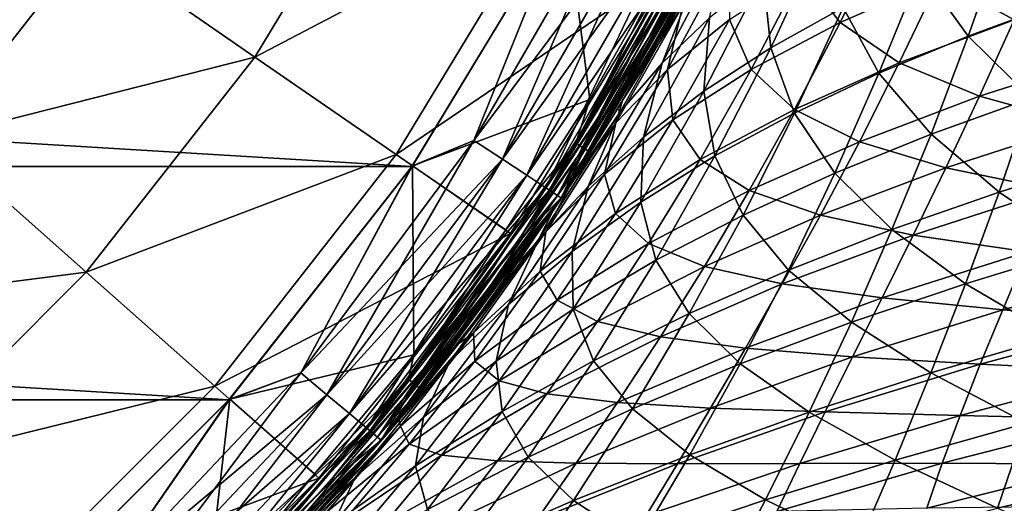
# Model space of a CAD drawing. Header units: metres. Extents: x -28 to 111, y -27 to 27.
# Tile 16 of 55: x 17.24 to 27.67, y -18.34 to -13.22. Entities that reach past the tile are written whole.
import ezdxf

# ---------------------------------------------------------------- set-up
doc = ezdxf.new("R2010")
doc.units = ezdxf.units.M
doc.layers.add('solid_13061041_XXX', color=7, linetype='CONTINUOUS')

msp = doc.modelspace()

# ---------------------------------------------------------------- linework, layer by layer
at = {"layer": 'solid_13061041_XXX'}
for points in [[(19.728014, -13.617266, 14.343763), (21.225555, -11.140031, 14.343763), (17.967659, -12.40218, 16.989332)], [(22.837238, -11.985908, 11.469518), (21.225555, -11.140031, 14.343763), (19.728014, -13.617266, 14.343763)], [(23.581383, -11.843016, -99.648888), (22.047043, -14.500568, -99.648888), (23.017492, -12.091115, -99.699997)], [(22.047043, -14.500568, -6.551111), (23.581383, -11.843016, -6.551111), (23.021917, -12.082654, -6.5)], [(23.904978, -12.00553, -6.701159), (23.581383, -11.843016, -6.551111), (22.047043, -14.500568, -6.551111)], [(22.349583, -14.699552, -99.49884), (22.047043, -14.500568, -99.648888), (23.581383, -11.843016, -99.648888)], [(23.904978, -12.00553, -99.49884), (22.349583, -14.699552, -99.49884), (23.581383, -11.843016, -99.648888)], [(23.126207, -14.531158, -6.477004), (24.083712, -12.636094, -6.5), (24.607767, -11.850476, -6.477004)], [(23.126207, -14.531158, -6.477004), (24.607767, -11.850476, -6.477004), (23.209, -14.583181, -6.411289)], [(24.607767, -11.850476, -6.477004), (24.695866, -11.892902, -6.411289), (23.209, -14.583181, -6.411289)], [(21.225986, -14.651241, 11.469518), (22.837238, -11.985908, 11.469518), (19.728014, -13.617266, 14.343763)], [(24.1383, -12.668726, 8.42368), (22.837238, -11.985908, 11.469518), (21.225986, -14.651241, 11.469518)], [(23.209, -14.583181, -6.411289), (24.695866, -11.892902, -6.411289), (23.263985, -14.61773, -6.312989)], [(24.695866, -11.892902, -6.411289), (24.754372, -11.921077, -6.312989), (23.263985, -14.61773, -6.312989)], [(23.263985, -14.61773, -6.312989), (24.754372, -11.921077, -6.312989), (24.572548, -12.340774, -6.197382)], [(23.017492, -12.091115, -99.699997), (21.391411, -14.778573, -99.699997), (-23.017454, -12.091188, -99.699997)], [(21.391411, -14.778573, -99.699997), (-21.391346, -14.778665, -99.699997), (-23.017454, -12.091188, -99.699997)], [(22.047043, -14.500568, -99.648888), (21.391411, -14.778573, -99.699997), (23.017492, -12.091115, -99.699997)], [(22.047043, -14.500568, -6.551111), (23.021917, -12.082654, -6.5), (21.397491, -14.769808, -6.5)], [(23.276724, -14.067372, -6.5), (21.397491, -14.769808, -6.5), (23.021917, -12.082654, -6.5)], [(23.904978, -12.00553, -6.701159), (22.047043, -14.500568, -6.551111), (22.349583, -14.699552, -6.701159)], [(23.904978, -12.00553, -6.701159), (22.349583, -14.699552, -6.701159), (24.182785, -12.145051, -6.939895)], [(22.609316, -14.87038, -99.260101), (22.349583, -14.699552, -99.49884), (23.904978, -12.00553, -99.49884)], [(24.182785, -12.145051, -99.260101), (22.609316, -14.87038, -99.260101), (23.904978, -12.00553, -99.49884)], [(24.083712, -12.636094, -6.5), (23.276724, -14.067372, -6.5), (23.021917, -12.082654, -6.5)], [(22.349583, -14.699552, -6.701159), (22.609316, -14.87038, -6.939895), (24.182785, -12.145051, -6.939895)], [(24.182785, -12.145051, -6.939895), (22.609316, -14.87038, -6.939895), (24.395838, -12.25205, -7.25102)], [(22.808506, -15.00139, -98.948982), (22.609316, -14.87038, -99.260101), (24.182785, -12.145051, -99.260101)], [(24.395838, -12.25205, -98.948982), (22.808506, -15.00139, -98.948982), (24.182785, -12.145051, -99.260101)], [(22.609316, -14.87038, -6.939895), (22.808506, -15.00139, -7.25102), (24.395838, -12.25205, -7.25102)], [(24.395838, -12.25205, -7.25102), (22.808506, -15.00139, -7.25102), (24.529585, -12.319221, -7.613289)], [(22.933552, -15.083633, -98.586708), (22.808506, -15.00139, -98.948982), (24.395838, -12.25205, -98.948982)], [(22.846148, -15.026148, 8.149076), (24.436098, -12.27227, 8.149076), (24.1383, -12.668726, 8.42368)], [(22.846148, -15.026148, 8.149076), (24.239063, -12.721611, 7.863532), (24.436098, -12.27227, 8.149076)], [(24.529585, -12.319221, -98.586708), (22.933552, -15.083633, -98.586708), (24.395838, -12.25205, -98.948982)], [(25.520838, -12.725442, -81.112755), (26.402544, -12.265776, -78.888054), (25.925858, -13.251628, -78.047234)], [(25.925858, -13.251628, -78.047234), (26.402544, -12.265776, -78.888054), (26.978085, -12.789757, -75.883232)], [(16.341738, -14.477516, 16.989332), (17.967659, -12.40218, 16.989332), (14.523335, -12.866552, 19.371038)], [(19.728014, -13.617266, 14.343763), (17.967659, -12.40218, 16.989332), (16.341738, -14.477516, 16.989332)], [(22.808506, -15.00139, -7.25102), (22.933552, -15.083633, -7.613289), (24.529585, -12.319221, -7.613289)], [(24.529585, -12.319221, -98.586708), (22.975941, -15.111457, -98.199997), (22.933552, -15.083633, -98.586708)], [(24.529585, -12.319221, -7.613289), (22.933552, -15.083633, -7.613289), (24.574915, -12.341945, -8)], [(22.933552, -15.083633, -7.613289), (22.975941, -15.111457, -8), (24.574915, -12.341945, -8)], [(22.973719, -15.110029, -6.197382), (24.572548, -12.340774, -6.197382), (23.426727, -14.161922, 7.863532)], [(23.263985, -14.61773, -6.312989), (24.572548, -12.340774, -6.197382), (22.973719, -15.110029, -6.197382)], [(24.529585, -12.319221, -98.586708), (24.574915, -12.341944, -98.199997), (22.975941, -15.111457, -98.199997)], [(22.975941, -15.111457, -98.199997), (24.574915, -12.341944, -98.199997), (23.070927, -14.966039, -89.846756)], [(24.574915, -12.341945, -8), (22.975941, -15.111457, -8), (24.196531, -13.0682, -10.769321)], [(24.574915, -12.341944, -98.199997), (23.622763, -14.07889, -90.561417), (23.070927, -14.966039, -89.846756)], [(24.572548, -12.340774, -6.197382), (24.239063, -12.721611, 7.863532), (23.426727, -14.161922, 7.863532)], [(24.574915, -12.341944, -98.199997), (24.143612, -13.165712, -91.207428), (23.622763, -14.07889, -90.561417)], [(24.757296, -12.32439, -12.178724), (24.04129, -13.682609, -12.75478), (24.544416, -13.20236, -13.400493)], [(24.387676, -12.788502, -11.502768), (24.04129, -13.682609, -12.75478), (24.757296, -12.32439, -12.178724)], [(25.110498, -12.753371, -14.04574), (25.191566, -13.518279, -15.204202), (25.743879, -12.32984, -14.681691)], [(25.743879, -12.32984, -14.681691), (25.191566, -13.518279, -15.204202), (25.958103, -13.092351, -15.787795)], [(26.781828, -12.696707, -16.34984), (27.284864, -13.39627, -17.334173), (27.660461, -12.326068, -16.880564)], [(26.978085, -12.789757, -75.883232), (28.145975, -12.361195, -73.736832), (27.771988, -13.223959, -72.913208)], [(27.660461, -12.326068, -16.880564), (27.284864, -13.39627, -17.334173), (28.278194, -13.02986, -17.789955)], [(24.09947, -13.74875, -85.552322), (24.741007, -12.559483, -86.449661), (24.754374, -13.21947, -83.337013)], [(24.262123, -13.072799, -88.703079), (24.741007, -12.559483, -86.449661), (24.09947, -13.74875, -85.552322)], [(22.435244, -15.485928, 8.42368), (24.1383, -12.668726, 8.42368), (21.225986, -14.651241, 11.469518)], [(22.846148, -15.026148, 8.149076), (24.1383, -12.668726, 8.42368), (22.435244, -15.485928, 8.42368)], [(22.846148, -15.026148, 8.149076), (23.426727, -14.161922, 7.863532), (24.239063, -12.721611, 7.863532)], [(23.126207, -14.531158, -6.477004), (23.276724, -14.067372, -6.5), (24.083712, -12.636094, -6.5)], [(25.958103, -13.092351, -15.787795), (26.338562, -13.789806, -16.841894), (26.781828, -12.696707, -16.34984)], [(26.781828, -12.696707, -16.34984), (26.338562, -13.789806, -16.841894), (27.284864, -13.39627, -17.334173)], [(24.387676, -12.788502, -11.502768), (24.196531, -13.0682, -10.769321), (23.570707, -14.165867, -11.238467)], [(24.387676, -12.788502, -11.502768), (23.570707, -14.165867, -11.238467), (23.597013, -14.198254, -12.116855)], [(24.387676, -12.788502, -11.502768), (23.597013, -14.198254, -12.116855), (24.04129, -13.682609, -12.75478)], [(25.110498, -12.753371, -14.04574), (24.485092, -13.977455, -14.607842), (25.191566, -13.518279, -15.204202)], [(24.544416, -13.20236, -13.400493), (24.485092, -13.977455, -14.607842), (25.110498, -12.753371, -14.04574)], [(24.754374, -13.21947, -83.337013), (25.520838, -12.725442, -81.112755), (24.986465, -13.748795, -80.218765)], [(24.986465, -13.748795, -80.218765), (25.520838, -12.725442, -81.112755), (25.925858, -13.251628, -78.047234)], [(25.925858, -13.251628, -78.047234), (26.978085, -12.789757, -75.883232), (26.552996, -13.680408, -75.005127)], [(26.552996, -13.680408, -75.005127), (26.978085, -12.789757, -75.883232), (27.771988, -13.223959, -72.913208)], [(27.284864, -13.39627, -17.334173), (27.951347, -14.052197, -18.242363), (28.278194, -13.02986, -17.789955)], [(22.975941, -15.111457, -8), (23.570707, -14.165867, -11.238467), (24.196531, -13.0682, -10.769321)], [(23.550711, -14.314342, -87.750755), (23.622763, -14.07889, -90.561417), (24.262123, -13.072799, -88.703079)], [(23.550711, -14.314342, -87.750755), (24.262123, -13.072799, -88.703079), (24.09947, -13.74875, -85.552322)], [(24.262123, -13.072799, -88.703079), (23.622763, -14.07889, -90.561417), (24.143612, -13.165712, -91.207428)], [(25.191566, -13.518279, -15.204202), (25.443361, -14.21088, -16.320423), (25.958103, -13.092351, -15.787795)], [(25.958103, -13.092351, -15.787795), (25.443361, -14.21088, -16.320423), (26.338562, -13.789806, -16.841894)], [(24.544416, -13.20236, -13.400493), (23.842636, -14.465392, -14.003065), (24.485092, -13.977455, -14.607842)], [(24.04129, -13.682609, -12.75478), (23.842636, -14.465392, -14.003065), (24.544416, -13.20236, -13.400493)], [(24.09947, -13.74875, -85.552322), (24.754374, -13.21947, -83.337013), (24.156836, -14.283481, -82.387543)], [(24.156836, -14.283481, -82.387543), (24.754374, -13.21947, -83.337013), (24.986465, -13.748795, -80.218765)], [(26.552996, -13.680408, -75.005127), (27.771988, -13.223959, -72.913208), (27.404388, -14.033195, -72.00721)], [(27.404388, -14.033195, -72.00721), (27.771988, -13.223959, -72.913208), (28.784906, -13.58935, -69.998253)], [(24.986465, -13.748795, -80.218765), (25.925858, -13.251628, -78.047234), (25.444656, -14.172818, -77.112503)], [(25.444656, -14.172818, -77.112503), (25.925858, -13.251628, -78.047234), (26.552996, -13.680408, -75.005127)], [(26.338562, -13.789806, -16.841894), (26.889828, -14.435952, -17.826414), (27.284864, -13.39627, -17.334173)], [(27.284864, -13.39627, -17.334173), (26.889828, -14.435952, -17.826414), (27.951347, -14.052197, -18.242363)], [(24.485092, -13.977455, -14.607842), (24.60111, -14.665154, -15.779497), (25.191566, -13.518279, -15.204202)], [(25.191566, -13.518279, -15.204202), (24.60111, -14.665154, -15.779497), (25.443361, -14.21088, -16.320423)], [(17.942795, -15.895929, 14.343763), (19.728014, -13.617266, 14.343763), (16.341738, -14.477516, 16.989332)], [(21.225986, -14.651241, 11.469518), (19.728014, -13.617266, 14.343763), (17.942795, -15.895929, 14.343763)], [(27.404388, -14.033195, -72.00721), (28.784906, -13.58935, -69.998253), (28.47736, -14.329402, -69.073364)], [(24.04129, -13.682609, -12.75478), (23.259443, -14.988419, -13.398847), (23.842636, -14.465392, -14.003065)], [(23.597013, -14.198254, -12.116855), (23.259443, -14.988419, -13.398847), (24.04129, -13.682609, -12.75478)], [(23.432871, -14.856596, -84.545227), (24.09947, -13.74875, -85.552322), (24.156836, -14.283481, -82.387543)], [(23.550711, -14.314342, -87.750755), (24.09947, -13.74875, -85.552322), (23.432871, -14.856596, -84.545227)], [(24.156836, -14.283481, -82.387543), (24.986465, -13.748795, -80.218765), (24.443758, -14.703205, -79.225327)], [(24.443758, -14.703205, -79.225327), (24.986465, -13.748795, -80.218765), (25.444656, -14.172818, -77.112503)], [(25.444656, -14.172818, -77.112503), (26.552996, -13.680408, -75.005127), (26.131718, -14.513886, -74.03878)], [(26.131718, -14.513886, -74.03878), (26.552996, -13.680408, -75.005127), (27.404388, -14.033195, -72.00721)], [(25.443361, -14.21088, -16.320423), (25.871056, -14.84903, -17.376947), (26.338562, -13.789806, -16.841894)], [(26.338562, -13.789806, -16.841894), (25.871056, -14.84903, -17.376947), (26.889828, -14.435952, -17.826414)], [(23.276724, -14.067372, -6.5), (22.384609, -15.447525, -6.5), (21.397491, -14.769808, -6.5)], [(23.126207, -14.531158, -6.477004), (22.384609, -15.447525, -6.5), (23.276724, -14.067372, -6.5)], [(23.550711, -14.314342, -87.750755), (23.070927, -14.966039, -89.846756), (23.622763, -14.07889, -90.561417)], [(24.485092, -13.977455, -14.607842), (23.814377, -15.155799, -15.227661), (24.60111, -14.665154, -15.779497)], [(23.842636, -14.465392, -14.003065), (23.814377, -15.155799, -15.227661), (24.485092, -13.977455, -14.607842)], [(26.131718, -14.513886, -74.03878), (27.404388, -14.033195, -72.00721), (27.046347, -14.791945, -71.018349)], [(26.889828, -14.435952, -17.826414), (27.610231, -15.048049, -18.729345), (27.951347, -14.052197, -18.242363)], [(27.046347, -14.791945, -71.018349), (27.404388, -14.033195, -72.00721), (28.47736, -14.329402, -69.073364)], [(27.951347, -14.052197, -18.242363), (27.610231, -15.048049, -18.729345), (28.778673, -14.679133, -19.064514)], [(22.973719, -15.110029, -6.197382), (23.426727, -14.161922, 7.863532), (22.528898, -15.550571, 7.863532)], [(22.846148, -15.026148, 8.149076), (22.528898, -15.550571, 7.863532), (23.426727, -14.161922, 7.863532)], [(22.975941, -15.111457, -8), (22.888454, -15.243642, -11.756983), (23.570707, -14.165867, -11.238467)], [(23.597013, -14.198254, -12.116855), (23.570707, -14.165867, -11.238467), (22.888454, -15.243642, -11.756983)], [(24.443758, -14.703205, -79.225327), (25.444656, -14.172818, -77.112503), (24.964369, -15.032795, -76.083794)], [(24.964369, -15.032795, -76.083794), (25.444656, -14.172818, -77.112503), (26.131718, -14.513886, -74.03878)], [(23.597013, -14.198254, -12.116855), (22.888454, -15.243642, -11.756983), (22.731056, -15.551043, -12.803456)], [(23.597013, -14.198254, -12.116855), (22.731056, -15.551043, -12.803456), (23.259443, -14.988419, -13.398847)], [(23.432871, -14.856596, -84.545227), (24.156836, -14.283481, -82.387543), (23.546837, -15.273825, -81.333328)], [(23.546837, -15.273825, -81.333328), (24.156836, -14.283481, -82.387543), (24.443758, -14.703205, -79.225327)], [(24.60111, -14.665154, -15.779497), (24.89896, -15.291844, -16.900719), (25.443361, -14.21088, -16.320423)], [(25.443361, -14.21088, -16.320423), (24.89896, -15.291844, -16.900719), (25.871056, -14.84903, -17.376947)], [(22.808664, -15.469224, -86.684029), (23.070927, -14.966039, -89.846756), (23.550711, -14.314342, -87.750755)], [(22.808664, -15.469224, -86.684029), (23.550711, -14.314342, -87.750755), (23.432871, -14.856596, -84.545227)], [(27.046347, -14.791945, -71.018349), (28.47736, -14.329402, -69.073364), (28.183804, -15.025112, -68.0709)], [(17.942795, -15.895929, 14.343763), (16.341738, -14.477516, 16.989332), (14.477516, -16.341738, 16.989332)], [(23.842636, -14.465392, -14.003065), (23.087633, -15.678132, -14.668264), (23.814377, -15.155799, -15.227661)], [(23.259443, -14.988419, -13.398847), (23.087633, -15.678132, -14.668264), (23.842636, -14.465392, -14.003065)], [(25.871056, -14.84903, -17.376947), (26.476477, -15.446006, -18.357233), (26.889828, -14.435952, -17.826414)], [(26.889828, -14.435952, -17.826414), (26.476477, -15.446006, -18.357233), (27.610231, -15.048049, -18.729345)], [(22.047043, -14.500568, -99.648888), (20.214556, -16.962027, -99.648888), (21.391411, -14.778573, -99.699997)], [(20.214556, -16.962027, -6.551111), (22.047043, -14.500568, -6.551111), (21.397491, -14.769808, -6.5)], [(22.349583, -14.699552, -6.701159), (22.047043, -14.500568, -6.551111), (20.214556, -16.962027, -6.551111)], [(20.491949, -17.194788, -99.49884), (20.214556, -16.962027, -99.648888), (22.047043, -14.500568, -99.648888)], [(22.349583, -14.699552, -99.49884), (20.491949, -17.194788, -99.49884), (22.047043, -14.500568, -99.648888)], [(21.353821, -17.029104, -6.477004), (22.384609, -15.447525, -6.5), (23.126207, -14.531158, -6.477004)], [(21.353821, -17.029104, -6.477004), (23.126207, -14.531158, -6.477004), (21.430269, -17.090069, -6.411289)], [(23.126207, -14.531158, -6.477004), (23.209, -14.583181, -6.411289), (21.430269, -17.090069, -6.411289)], [(21.430269, -17.090069, -6.411289), (23.209, -14.583181, -6.411289), (21.481039, -17.130556, -6.312989)], [(23.209, -14.583181, -6.411289), (23.263985, -14.61773, -6.312989), (21.481039, -17.130556, -6.312989)], [(24.964369, -15.032795, -76.083794), (26.131718, -14.513886, -74.03878), (25.717863, -15.293257, -72.983742)], [(25.717863, -15.293257, -72.983742), (26.131718, -14.513886, -74.03878), (27.046347, -14.791945, -71.018349)], [(19.305214, -17.102926, 11.469518), (21.225986, -14.651241, 11.469518), (17.942795, -15.895929, 14.343763)], [(22.435244, -15.485928, 8.42368), (21.225986, -14.651241, 11.469518), (19.305214, -17.102926, 11.469518)], [(22.349583, -14.699552, -6.701159), (20.214556, -16.962027, -6.551111), (20.491949, -17.194788, -6.701159)], [(22.349583, -14.699552, -6.701159), (20.491949, -17.194788, -6.701159), (22.609316, -14.87038, -6.939895)], [(20.730093, -17.394613, -99.260101), (20.491949, -17.194788, -99.49884), (22.349583, -14.699552, -99.49884)], [(22.609316, -14.87038, -99.260101), (20.730093, -17.394613, -99.260101), (22.349583, -14.699552, -99.49884)], [(21.481039, -17.130556, -6.312989), (23.263985, -14.61773, -6.312989), (22.973719, -15.110029, -6.197382)], [(23.546837, -15.273825, -81.333328), (24.443758, -14.703205, -79.225327), (23.898806, -15.591925, -78.132385)], [(23.814377, -15.155799, -15.227661), (23.974905, -15.770346, -16.407351), (24.60111, -14.665154, -15.779497)], [(23.898806, -15.591925, -78.132385), (24.443758, -14.703205, -79.225327), (24.964369, -15.032795, -76.083794)], [(24.60111, -14.665154, -15.779497), (23.974905, -15.770346, -16.407351), (24.89896, -15.291844, -16.900719)], [(27.610231, -15.048049, -18.729345), (28.495462, -15.639956, -19.542376), (28.778673, -14.679133, -19.064514)], [(21.391411, -14.778573, -99.699997), (19.453646, -17.249802, -99.699997), (-21.391346, -14.778665, -99.699997)], [(19.453646, -17.249802, -99.699997), (-19.453552, -17.249908, -99.699997), (-21.391346, -14.778665, -99.699997)], [(20.214556, -16.962027, -99.648888), (19.453646, -17.249802, -99.699997), (21.391411, -14.778573, -99.699997)], [(20.214556, -16.962027, -6.551111), (21.397491, -14.769808, -6.5), (19.461288, -17.241148, -6.5)], [(21.410948, -16.771027, -6.5), (19.461288, -17.241148, -6.5), (21.397491, -14.769808, -6.5)], [(22.384609, -15.447525, -6.5), (21.410948, -16.771027, -6.5), (21.397491, -14.769808, -6.5)], [(25.717863, -15.293257, -72.983742), (27.046347, -14.791945, -71.018349), (26.700815, -15.503126, -69.946053)], [(26.700815, -15.503126, -69.946053), (27.046347, -14.791945, -71.018349), (28.183804, -15.025112, -68.0709)], [(20.491949, -17.194788, -6.701159), (20.730093, -17.394613, -6.939895), (22.609316, -14.87038, -6.939895)], [(22.609316, -14.87038, -6.939895), (20.730093, -17.394613, -6.939895), (22.808506, -15.00139, -7.25102)], [(20.912727, -17.547861, -98.948982), (20.730093, -17.394613, -99.260101), (22.609316, -14.87038, -99.260101)], [(22.808506, -15.00139, -98.948982), (20.912727, -17.547861, -98.948982), (22.609316, -14.87038, -99.260101)], [(22.749424, -15.88558, -83.428406), (23.432871, -14.856596, -84.545227), (23.546837, -15.273825, -81.333328)], [(22.808664, -15.469224, -86.684029), (23.432871, -14.856596, -84.545227), (22.749424, -15.88558, -83.428406)], [(24.89896, -15.291844, -16.900719), (25.380661, -15.875131, -17.954998), (25.871056, -14.84903, -17.376947)], [(25.871056, -14.84903, -17.376947), (25.380661, -15.875131, -17.954998), (26.476477, -15.446006, -18.357233)], [(20.730093, -17.394613, -6.939895), (20.912727, -17.547861, -7.25102), (22.808506, -15.00139, -7.25102)], [(22.808506, -15.00139, -7.25102), (20.912727, -17.547861, -7.25102), (22.933552, -15.083633, -7.613289)], [(21.02738, -17.644066, -98.586708), (20.912727, -17.547861, -98.948982), (22.808506, -15.00139, -98.948982)], [(22.933552, -15.083633, -98.586708), (21.02738, -17.644066, -98.586708), (22.808506, -15.00139, -98.948982)], [(23.259443, -14.988419, -13.398847), (22.415752, -16.238922, -14.110393), (23.087633, -15.678132, -14.668264)], [(22.731056, -15.551043, -12.803456), (22.415752, -16.238922, -14.110393), (23.259443, -14.988419, -13.398847)], [(22.975941, -15.111457, -98.199997), (23.070927, -14.966039, -89.846756), (22.490215, -15.825302, -89.05687)], [(22.808664, -15.469224, -86.684029), (22.490215, -15.825302, -89.05687), (23.070927, -14.966039, -89.846756)], [(20.912727, -17.547861, -7.25102), (21.02738, -17.644066, -7.613289), (22.933552, -15.083633, -7.613289)], [(20.947241, -17.576822, 8.149076), (22.846148, -15.026148, 8.149076), (22.435244, -15.485928, 8.42368)], [(20.947241, -17.576822, 8.149076), (22.528898, -15.550571, 7.863532), (22.846148, -15.026148, 8.149076)], [(22.933552, -15.083633, -98.586708), (21.066259, -17.676615, -98.199997), (21.02738, -17.644066, -98.586708)], [(22.933552, -15.083633, -7.613289), (21.02738, -17.644066, -7.613289), (22.975941, -15.111457, -8)], [(21.02738, -17.644066, -7.613289), (21.066261, -17.676613, -8), (22.975941, -15.111457, -8)], [(21.064211, -17.674948, -6.197382), (22.973719, -15.110029, -6.197382), (21.548862, -16.882479, 7.863532)], [(21.481039, -17.130556, -6.312989), (22.973719, -15.110029, -6.197382), (21.064211, -17.674948, -6.197382)], [(22.933552, -15.083633, -98.586708), (22.975941, -15.111457, -98.199997), (21.066259, -17.676615, -98.199997)], [(21.066259, -17.676615, -98.199997), (22.975941, -15.111457, -98.199997), (21.251127, -17.453928, -87.235809)], [(22.975941, -15.111457, -8), (21.066261, -17.676613, -8), (22.888454, -15.243642, -11.756983)], [(22.975941, -15.111457, -98.199997), (21.883312, -16.654448, -88.188309), (21.251127, -17.453928, -87.235809)], [(22.973719, -15.110029, -6.197382), (22.528898, -15.550571, 7.863532), (21.548862, -16.882479, 7.863532)], [(22.975941, -15.111457, -98.199997), (22.490215, -15.825302, -89.05687), (21.883312, -16.654448, -88.188309)], [(23.898806, -15.591925, -78.132385), (24.964369, -15.032795, -76.083794), (24.489126, -15.83465, -74.960724)], [(24.489126, -15.83465, -74.960724), (24.964369, -15.032795, -76.083794), (25.717863, -15.293257, -72.983742)], [(26.476477, -15.446006, -18.357233), (27.255785, -16.018372, -19.250797), (27.610231, -15.048049, -18.729345)], [(26.700815, -15.503126, -69.946053), (28.183804, -15.025112, -68.0709), (27.906813, -15.679338, -66.990211)], [(27.610231, -15.048049, -18.729345), (27.255785, -16.018372, -19.250797), (28.495462, -15.639956, -19.542376)], [(23.087633, -15.678132, -14.668264), (23.101107, -16.287838, -15.90505), (23.814377, -15.155799, -15.227661)], [(23.814377, -15.155799, -15.227661), (23.101107, -16.287838, -15.90505), (23.974905, -15.770346, -16.407351)], [(21.066261, -17.676613, -8), (22.150755, -16.297056, -12.324592), (22.888454, -15.243642, -11.756983)], [(22.731056, -15.551043, -12.803456), (22.888454, -15.243642, -11.756983), (22.150755, -16.297056, -12.324592)], [(22.749424, -15.88558, -83.428406), (23.546837, -15.273825, -81.333328), (22.93121, -16.193518, -80.174324)], [(22.93121, -16.193518, -80.174324), (23.546837, -15.273825, -81.333328), (23.898806, -15.591925, -78.132385)], [(23.974905, -15.770346, -16.407351), (24.326534, -16.335764, -17.528728), (24.89896, -15.291844, -16.900719)], [(24.89896, -15.291844, -16.900719), (24.326534, -16.335764, -17.528728), (25.380661, -15.875131, -17.954998)], [(24.489126, -15.83465, -74.960724), (25.717863, -15.293257, -72.983742), (25.314821, -16.021484, -71.8395)], [(25.314821, -16.021484, -71.8395), (25.717863, -15.293257, -72.983742), (26.700815, -15.503126, -69.946053)], [(20.405027, -18.077307, 8.42368), (22.435244, -15.485928, 8.42368), (19.305214, -17.102926, 11.469518)], [(20.947241, -17.576822, 8.149076), (22.435244, -15.485928, 8.42368), (20.405027, -18.077307, 8.42368)], [(21.353821, -17.029104, -6.477004), (21.410948, -16.771027, -6.5), (22.384609, -15.447525, -6.5)], [(22.808664, -15.469224, -86.684029), (21.883312, -16.654448, -88.188309), (22.490215, -15.825302, -89.05687)], [(22.045187, -16.539545, -85.502884), (21.883312, -16.654448, -88.188309), (22.808664, -15.469224, -86.684029)], [(22.045187, -16.539545, -85.502884), (22.808664, -15.469224, -86.684029), (22.749424, -15.88558, -83.428406)], [(25.314821, -16.021484, -71.8395), (26.700815, -15.503126, -69.946053), (26.370741, -16.169638, -68.789734)], [(25.380661, -15.875131, -17.954998), (26.045929, -16.427324, -18.926579), (26.476477, -15.446006, -18.357233)], [(26.476477, -15.446006, -18.357233), (26.045929, -16.427324, -18.926579), (27.255785, -16.018372, -19.250797)], [(26.370741, -16.169638, -68.789734), (26.700815, -15.503126, -69.946053), (27.906813, -15.679338, -66.990211)], [(20.947241, -17.576822, 8.149076), (21.548862, -16.882479, 7.863532), (22.528898, -15.550571, 7.863532)], [(22.731056, -15.551043, -12.803456), (22.150755, -16.297056, -12.324592), (21.35891, -17.321865, -12.941025)], [(22.731056, -15.551043, -12.803456), (21.35891, -17.321865, -12.941025), (21.793966, -16.842981, -13.562295)], [(22.731056, -15.551043, -12.803456), (21.793966, -16.842981, -13.562295), (22.415752, -16.238922, -14.110393)], [(22.93121, -16.193518, -80.174324), (23.898806, -15.591925, -78.132385), (23.356331, -16.418077, -76.939598)], [(23.356331, -16.418077, -76.939598), (23.898806, -15.591925, -78.132385), (24.489126, -15.83465, -74.960724)], [(27.255785, -16.018372, -19.250797), (28.203156, -16.579081, -20.051003), (28.495462, -15.639956, -19.542376)], [(23.087633, -15.678132, -14.668264), (22.282604, -16.839422, -15.39601), (23.101107, -16.287838, -15.90505)], [(22.415752, -16.238922, -14.110393), (22.282604, -16.839422, -15.39601), (23.087633, -15.678132, -14.668264)], [(26.370741, -16.169638, -68.789734), (27.906813, -15.679338, -66.990211), (27.648731, -16.294355, -65.83065)], [(27.648731, -16.294355, -65.83065), (27.906813, -15.679338, -66.990211), (29.325403, -15.834592, -64.137886)], [(23.101107, -16.287838, -15.90505), (23.314947, -16.834044, -17.087851), (23.974905, -15.770346, -16.407351)], [(23.974905, -15.770346, -16.407351), (23.314947, -16.834044, -17.087851), (24.326534, -16.335764, -17.528728)], [(23.356331, -16.418077, -76.939598), (24.489126, -15.83465, -74.960724), (24.022833, -16.581408, -73.742836)], [(24.022833, -16.581408, -73.742836), (24.489126, -15.83465, -74.960724), (25.314821, -16.021484, -71.8395)], [(27.648731, -16.294355, -65.83065), (29.325403, -15.834592, -64.137886), (29.13689, -16.406677, -62.983715)], [(15.895929, -17.942795, 14.343763), (17.942795, -15.895929, 14.343763), (14.477516, -16.341738, 16.989332)], [(19.305214, -17.102926, 11.469518), (17.942795, -15.895929, 14.343763), (15.895929, -17.942795, 14.343763)], [(22.045187, -16.539545, -85.502884), (22.749424, -15.88558, -83.428406), (22.05681, -16.838444, -82.201797)], [(22.05681, -16.838444, -82.201797), (22.749424, -15.88558, -83.428406), (22.93121, -16.193518, -80.174324)], [(24.326534, -16.335764, -17.528728), (24.868721, -16.868862, -18.576046), (25.380661, -15.875131, -17.954998)], [(25.380661, -15.875131, -17.954998), (24.868721, -16.868862, -18.576046), (26.045929, -16.427324, -18.926579)], [(24.022833, -16.581408, -73.742836), (25.314821, -16.021484, -71.8395), (24.925974, -16.701517, -70.60553)], [(24.925974, -16.701517, -70.60553), (25.314821, -16.021484, -71.8395), (26.370741, -16.169638, -68.789734)], [(26.045929, -16.427324, -18.926579), (26.888954, -16.964125, -19.806614), (27.255785, -16.018372, -19.250797)], [(27.255785, -16.018372, -19.250797), (26.888954, -16.964125, -19.806614), (28.203156, -16.579081, -20.051003)], [(22.415752, -16.238922, -14.110393), (21.513941, -17.432222, -14.889394), (22.282604, -16.839422, -15.39601)], [(21.793966, -16.842981, -13.562295), (21.513941, -17.432222, -14.889394), (22.415752, -16.238922, -14.110393)], [(22.05681, -16.838444, -82.201797), (22.93121, -16.193518, -80.174324), (22.315371, -17.045734, -78.910263)], [(22.315371, -17.045734, -78.910263), (22.93121, -16.193518, -80.174324), (23.356331, -16.418077, -76.939598)], [(24.925974, -16.701517, -70.60553), (26.370741, -16.169638, -68.789734), (26.058804, -16.793846, -67.548805)], [(26.058804, -16.793846, -67.548805), (26.370741, -16.169638, -68.789734), (27.648731, -16.294355, -65.83065)], [(21.066261, -17.676613, -8), (21.35891, -17.321865, -12.941025), (22.150755, -16.297056, -12.324592)], [(22.282604, -16.839422, -15.39601), (22.347733, -17.373302, -16.640129), (23.101107, -16.287838, -15.90505)], [(23.101107, -16.287838, -15.90505), (22.347733, -17.373302, -16.640129), (23.314947, -16.834044, -17.087851)], [(23.314947, -16.834044, -17.087851), (23.727722, -17.343164, -18.204504), (24.326534, -16.335764, -17.528728)], [(24.326534, -16.335764, -17.528728), (23.727722, -17.343164, -18.204504), (24.868721, -16.868862, -18.576046)], [(26.058804, -16.793846, -67.548805), (27.648731, -16.294355, -65.83065), (27.411665, -16.871847, -64.591522)], [(27.411665, -16.871847, -64.591522), (27.648731, -16.294355, -65.83065), (29.13689, -16.406677, -62.983715)], [(22.315371, -17.045734, -78.910263), (23.356331, -16.418077, -76.939598), (22.820831, -17.184769, -75.646599)], [(22.820831, -17.184769, -75.646599), (23.356331, -16.418077, -76.939598), (24.022833, -16.581408, -73.742836)], [(24.868721, -16.868862, -18.576046), (25.599302, -17.380802, -19.534397), (26.045929, -16.427324, -18.926579)], [(26.045929, -16.427324, -18.926579), (25.599302, -17.380802, -19.534397), (26.888954, -16.964125, -19.806614)], [(27.411665, -16.871847, -64.591522), (29.13689, -16.406677, -62.983715), (28.971546, -16.945501, -61.75486)], [(22.045187, -16.539545, -85.502884), (21.251127, -17.453928, -87.235809), (21.883312, -16.654448, -88.188309)], [(21.268917, -17.527729, -84.207314), (21.251127, -17.453928, -87.235809), (22.045187, -16.539545, -85.502884)], [(21.268917, -17.527729, -84.207314), (22.045187, -16.539545, -85.502884), (22.05681, -16.838444, -82.201797)], [(22.820831, -17.184769, -75.646599), (24.022833, -16.581408, -73.742836), (23.569372, -17.276081, -72.429672)], [(23.569372, -17.276081, -72.429672), (24.022833, -16.581408, -73.742836), (24.925974, -16.701517, -70.60553)], [(26.888954, -16.964125, -19.806614), (27.90255, -17.497473, -20.590263), (28.203156, -16.579081, -20.051003)], [(21.410948, -16.771027, -6.5), (20.359278, -18.03318, -6.5), (19.461288, -17.241148, -6.5)], [(21.353821, -17.029104, -6.477004), (20.359278, -18.03318, -6.5), (21.410948, -16.771027, -6.5)], [(23.569372, -17.276081, -72.429672), (24.925974, -16.701517, -70.60553), (24.554384, -17.335836, -69.281319)], [(24.554384, -17.335836, -69.281319), (24.925974, -16.701517, -70.60553), (26.058804, -16.793846, -67.548805)], [(21.064211, -17.674948, -6.197382), (21.548862, -16.882479, 7.863532), (20.490206, -18.152769, 7.863532)], [(20.947241, -17.576822, 8.149076), (20.490206, -18.152769, 7.863532), (21.548862, -16.882479, 7.863532)], [(21.793966, -16.842981, -13.562295), (21.35891, -17.321865, -12.941025), (20.514124, -18.314493, -13.608332)], [(21.793966, -16.842981, -13.562295), (20.514124, -18.314493, -13.608332), (20.790085, -18.07126, -14.393376)], [(21.793966, -16.842981, -13.562295), (20.790085, -18.07126, -14.393376), (21.513941, -17.432222, -14.889394)], [(21.268917, -17.527729, -84.207314), (22.05681, -16.838444, -82.201797), (21.361225, -17.718422, -80.865234)], [(21.361225, -17.718422, -80.865234), (22.05681, -16.838444, -82.201797), (22.315371, -17.045734, -78.910263)], [(22.282604, -16.839422, -15.39601), (21.430542, -17.948402, -16.186438), (22.347733, -17.373302, -16.640129)], [(21.513941, -17.432222, -14.889394), (21.430542, -17.948402, -16.186438), (22.282604, -16.839422, -15.39601)], [(22.347733, -17.373302, -16.640129), (22.623238, -17.856432, -17.821087), (23.314947, -16.834044, -17.087851)], [(23.314947, -16.834044, -17.087851), (22.623238, -17.856432, -17.821087), (23.727722, -17.343164, -18.204504)], [(23.727722, -17.343164, -18.204504), (24.336582, -17.83098, -19.240093), (24.868721, -16.868862, -18.576046)], [(24.868721, -16.868862, -18.576046), (24.336582, -17.83098, -19.240093), (25.599302, -17.380802, -19.534397)], [(24.554384, -17.335836, -69.281319), (26.058804, -16.793846, -67.548805), (25.767414, -17.377569, -66.222672)], [(25.767414, -17.377569, -66.222672), (26.058804, -16.793846, -67.548805), (27.411665, -16.871847, -64.591522)], [(25.767414, -17.377569, -66.222672), (27.411665, -16.871847, -64.591522), (27.197704, -17.413465, -63.272114)], [(27.197704, -17.413465, -63.272114), (27.411665, -16.871847, -64.591522), (28.971546, -16.945501, -61.75486)], [(20.214556, -16.962027, -99.648888), (18.108702, -19.194101, -99.648888), (19.453646, -17.249802, -99.699997)], [(18.108702, -19.194101, -6.551111), (20.214556, -16.962027, -6.551111), (19.461288, -17.241148, -6.5)], [(20.491949, -17.194788, -6.701159), (20.214556, -16.962027, -6.551111), (18.108702, -19.194101, -6.551111)], [(18.357197, -19.457493, -99.49884), (18.108702, -19.194101, -99.648888), (20.214556, -16.962027, -99.648888)], [(20.491949, -17.194788, -99.49884), (18.357197, -19.457493, -99.49884), (20.214556, -16.962027, -99.648888)], [(25.599302, -17.380802, -19.534397), (26.510672, -17.886269, -20.39673), (26.888954, -16.964125, -19.806614)], [(26.888954, -16.964125, -19.806614), (26.510672, -17.886269, -20.39673), (27.90255, -17.497473, -20.590263)], [(27.197704, -17.413465, -63.272114), (28.971546, -16.945501, -61.75486), (28.831127, -17.452547, -60.450531)], [(17.102926, -19.305214, 11.469518), (19.305214, -17.102926, 11.469518), (15.895929, -17.942795, 14.343763)], [(20.405027, -18.077307, 8.42368), (19.305214, -17.102926, 11.469518), (17.102926, -19.305214, 11.469518)], [(19.312897, -19.312897, -6.477004), (20.359278, -18.03318, -6.5), (21.353821, -17.029104, -6.477004)], [(19.312897, -19.312897, -6.477004), (21.353821, -17.029104, -6.477004), (19.38204, -19.38204, -6.411289)], [(21.353821, -17.029104, -6.477004), (21.430269, -17.090069, -6.411289), (19.38204, -19.38204, -6.411289)], [(19.38204, -19.38204, -6.411289), (21.430269, -17.090069, -6.411289), (19.427958, -19.427958, -6.312989)], [(21.430269, -17.090069, -6.411289), (21.481039, -17.130556, -6.312989), (19.427958, -19.427958, -6.312989)], [(21.361225, -17.718422, -80.865234), (22.315371, -17.045734, -78.910263), (21.704487, -17.833673, -77.540855)], [(21.704487, -17.833673, -77.540855), (22.315371, -17.045734, -78.910263), (22.820831, -17.184769, -75.646599)], [(20.491949, -17.194788, -6.701159), (18.108702, -19.194101, -6.551111), (18.357197, -19.457493, -6.701159)], [(20.491949, -17.194788, -6.701159), (18.357197, -19.457493, -6.701159), (20.730093, -17.394613, -6.939895)], [(18.570532, -19.683615, -99.260101), (18.357197, -19.457493, -99.49884), (20.491949, -17.194788, -99.49884)], [(20.730093, -17.394613, -99.260101), (18.570532, -19.683615, -99.260101), (20.491949, -17.194788, -99.49884)], [(19.427958, -19.427958, -6.312989), (21.481039, -17.130556, -6.312989), (21.064211, -17.674948, -6.197382)], [(21.704487, -17.833673, -77.540855), (22.820831, -17.184769, -75.646599), (22.296778, -17.895086, -74.253006)], [(22.296778, -17.895086, -74.253006), (22.820831, -17.184769, -75.646599), (23.569372, -17.276081, -72.429672)], [(19.453646, -17.249802, -99.699997), (17.232624, -19.46883, -99.699997), (-19.453552, -17.249908, -99.699997)], [(18.108702, -19.194101, -99.648888), (17.232624, -19.46883, -99.699997), (19.453646, -17.249802, -99.699997)], [(18.108702, -19.194101, -6.551111), (19.461288, -17.241148, -6.5), (17.24124, -19.461235, -6.5)], [(19.233299, -19.229574, -6.5), (17.24124, -19.461235, -6.5), (19.461288, -17.241148, -6.5)], [(20.359278, -18.03318, -6.5), (19.233299, -19.229574, -6.5), (19.461288, -17.241148, -6.5)], [(22.296778, -17.895086, -74.253006), (23.569372, -17.276081, -72.429672), (23.132248, -17.921295, -71.020805)], [(23.132248, -17.921295, -71.020805), (23.569372, -17.276081, -72.429672), (24.554384, -17.335836, -69.281319)], [(18.357197, -19.457493, -6.701159), (18.570532, -19.683615, -6.939895), (20.730093, -17.394613, -6.939895)], [(20.730093, -17.394613, -6.939895), (18.570532, -19.683615, -6.939895), (20.912727, -17.547861, -7.25102)], [(18.73414, -19.857029, -98.948982), (18.570532, -19.683615, -99.260101), (20.730093, -17.394613, -99.260101)], [(20.912727, -17.547861, -98.948982), (18.73414, -19.857029, -98.948982), (20.730093, -17.394613, -99.260101)], [(21.066261, -17.676613, -8), (20.514124, -18.314493, -13.608332), (21.35891, -17.321865, -12.941025)], [(21.430542, -17.948402, -16.186438), (21.556702, -18.411924, -17.433018), (22.347733, -17.373302, -16.640129)], [(22.347733, -17.373302, -16.640129), (21.556702, -18.411924, -17.433018), (22.623238, -17.856432, -17.821087)], [(22.623238, -17.856432, -17.821087), (23.104155, -18.314566, -18.928093), (23.727722, -17.343164, -18.204504)], [(23.727722, -17.343164, -18.204504), (23.104155, -18.314566, -18.928093), (24.336582, -17.83098, -19.240093)], [(23.132248, -17.921295, -71.020805), (24.554384, -17.335836, -69.281319), (24.202801, -17.926445, -67.866364)], [(24.202801, -17.926445, -67.866364), (24.554384, -17.335836, -69.281319), (25.767414, -17.377569, -66.222672)], [(24.202801, -17.926445, -67.866364), (25.767414, -17.377569, -66.222672), (25.498966, -17.9226, -64.810722)], [(24.336582, -17.83098, -19.240093), (25.137711, -18.307337, -20.180693), (25.599302, -17.380802, -19.534397)], [(25.599302, -17.380802, -19.534397), (25.137711, -18.307337, -20.180693), (26.510672, -17.886269, -20.39673)], [(25.498966, -17.9226, -64.810722), (25.767414, -17.377569, -66.222672), (27.197704, -17.413465, -63.272114)], [(25.498966, -17.9226, -64.810722), (27.197704, -17.413465, -63.272114), (27.008877, -17.920797, -61.871738)], [(27.008877, -17.920797, -61.871738), (27.197704, -17.413465, -63.272114), (28.831127, -17.452547, -60.450531)], [(21.513941, -17.432222, -14.889394), (20.557646, -18.566711, -15.735972), (21.430542, -17.948402, -16.186438)], [(20.790085, -18.07126, -14.393376), (20.557646, -18.566711, -15.735972), (21.513941, -17.432222, -14.889394)], [(21.066259, -17.676615, -98.199997), (21.251127, -17.453928, -87.235809), (20.592457, -18.226374, -86.192169)], [(21.268917, -17.527729, -84.207314), (20.592457, -18.226374, -86.192169), (21.251127, -17.453928, -87.235809)], [(26.510672, -17.886269, -20.39673), (27.594351, -18.396177, -21.160561), (27.90255, -17.497473, -20.590263)], [(27.008877, -17.920797, -61.871738), (28.831127, -17.452547, -60.450531), (28.717049, -17.92885, -59.069939)], [(27.90255, -17.497473, -20.590263), (27.594351, -18.396177, -21.160561), (29.074965, -18.044685, -21.284101)], [(18.570532, -19.683615, -6.939895), (18.73414, -19.857029, -7.25102), (20.912727, -17.547861, -7.25102)], [(20.912727, -17.547861, -7.25102), (18.73414, -19.857029, -7.25102), (21.02738, -17.644066, -7.613289)], [(18.836849, -19.965893, -98.586708), (18.73414, -19.857029, -98.948982), (20.912727, -17.547861, -98.948982)], [(18.765059, -19.889799, 8.149076), (20.947241, -17.576822, 8.149076), (20.405027, -18.077307, 8.42368)], [(18.765059, -19.889799, 8.149076), (20.490206, -18.152769, 7.863532), (20.947241, -17.576822, 8.149076)], [(21.02738, -17.644066, -98.586708), (18.836849, -19.965893, -98.586708), (20.912727, -17.547861, -98.948982)], [(21.268917, -17.527729, -84.207314), (19.905161, -18.974577, -85.038383), (20.592457, -18.226374, -86.192169)], [(20.486925, -18.437096, -82.797218), (19.905161, -18.974577, -85.038383), (21.268917, -17.527729, -84.207314)], [(20.486925, -18.437096, -82.797218), (21.268917, -17.527729, -84.207314), (21.361225, -17.718422, -80.865234)], [(18.73414, -19.857029, -7.25102), (18.836849, -19.965893, -7.613289), (21.02738, -17.644066, -7.613289)], [(21.02738, -17.644066, -98.586708), (18.871689, -20.002733, -98.199997), (18.836849, -19.965893, -98.586708)], [(21.02738, -17.644066, -7.613289), (18.836849, -19.965893, -7.613289), (21.066261, -17.676613, -8)], [(18.836849, -19.965893, -7.613289), (18.871689, -20.002733, -8), (21.066261, -17.676613, -8)], [(18.869844, -20.000843, -6.197382), (21.064211, -17.674948, -6.197382), (19.356791, -19.356813, 7.863532)], [(19.427958, -19.427958, -6.312989), (21.064211, -17.674948, -6.197382), (18.869844, -20.000843, -6.197382)], [(21.02738, -17.644066, -98.586708), (21.066259, -17.676615, -98.199997), (18.871689, -20.002733, -98.199997)], [(21.066261, -17.676613, -8), (18.871689, -20.002733, -8), (20.514124, -18.314493, -13.608332)], [(18.871689, -20.002733, -98.199997), (21.066259, -17.676615, -98.199997), (19.19116, -19.69643, -83.763176)], [(21.066259, -17.676615, -98.199997), (19.905161, -18.974577, -85.038383), (19.19116, -19.69643, -83.763176)], [(21.064211, -17.674948, -6.197382), (20.490206, -18.152769, 7.863532), (19.356791, -19.356813, 7.863532)], [(21.066259, -17.676615, -98.199997), (20.592457, -18.226374, -86.192169), (19.905161, -18.974577, -85.038383)], [(20.486925, -18.437096, -82.797218), (21.361225, -17.718422, -80.865234), (20.668604, -18.528833, -79.41851)], [(20.668604, -18.528833, -79.41851), (21.361225, -17.718422, -80.865234), (21.704487, -17.833673, -77.540855)], [(20.668604, -18.528833, -79.41851), (21.704487, -17.833673, -77.540855), (21.103704, -18.560528, -76.065804)], [(21.103704, -18.560528, -76.065804), (21.704487, -17.833673, -77.540855), (22.296778, -17.895086, -74.253006)], [(23.104155, -18.314566, -18.928093), (23.785585, -18.762238, -19.947208), (24.336582, -17.83098, -19.240093)], [(24.336582, -17.83098, -19.240093), (23.785585, -18.762238, -19.947208), (25.137711, -18.307337, -20.180693)], [(21.103704, -18.560528, -76.065804), (22.296778, -17.895086, -74.253006), (21.788164, -18.551847, -72.758469)], [(21.556702, -18.411924, -17.433018), (21.901773, -18.8377, -18.607151), (22.623238, -17.856432, -17.821087)], [(21.788164, -18.551847, -72.758469), (22.296778, -17.895086, -74.253006), (23.132248, -17.921295, -71.020805)], [(21.788164, -18.551847, -72.758469), (23.132248, -17.921295, -71.020805), (22.714575, -18.519293, -69.515839)], [(22.623238, -17.856432, -17.821087), (21.901773, -18.8377, -18.607151), (23.104155, -18.314566, -18.928093)], [(22.714575, -18.519293, -69.515839), (23.132248, -17.921295, -71.020805), (24.202801, -17.926445, -67.866364)], [(22.714575, -18.519293, -69.515839), (24.202801, -17.926445, -67.866364), (23.873955, -18.475323, -66.360161)], [(23.873955, -18.475323, -66.360161), (25.498966, -17.9226, -64.810722), (25.255787, -18.430676, -63.312366)], [(23.873955, -18.475323, -66.360161), (24.202801, -17.926445, -67.866364), (25.498966, -17.9226, -64.810722)], [(25.137711, -18.307337, -20.180693), (26.12178, -18.78582, -21.02169), (26.510672, -17.886269, -20.39673)], [(25.255787, -18.430676, -63.312366), (27.008877, -17.920797, -61.871738), (26.846817, -18.395031, -60.389732)], [(25.255787, -18.430676, -63.312366), (25.498966, -17.9226, -64.810722), (27.008877, -17.920797, -61.871738)], [(26.510672, -17.886269, -20.39673), (26.12178, -18.78582, -21.02169), (27.594351, -18.396177, -21.160561)], [(26.846817, -18.395031, -60.389732), (27.008877, -17.920797, -61.871738), (28.717049, -17.92885, -59.069939)], [(26.846817, -18.395031, -60.389732), (28.717049, -17.92885, -59.069939), (28.630583, -18.37528, -57.612297)], [(19.312897, -19.312897, -6.477004), (19.233299, -19.229574, -6.5), (20.359278, -18.03318, -6.5)], [(21.430542, -17.948402, -16.186438), (20.534441, -19.004211, -17.03968), (21.556702, -18.411924, -17.433018)], [(20.557646, -18.566711, -15.735972), (20.534441, -19.004211, -17.03968), (21.430542, -17.948402, -16.186438)], [(18.077284, -20.405048, 8.42368), (20.405027, -18.077307, 8.42368), (17.102926, -19.305214, 11.469518)], [(18.765059, -19.889799, 8.149076), (20.405027, -18.077307, 8.42368), (18.077284, -20.405048, 8.42368)], [(20.790085, -18.07126, -14.393376), (20.514124, -18.314493, -13.608332), (19.617243, -19.272099, -14.328696)], [(20.790085, -18.07126, -14.393376), (19.617243, -19.272099, -14.328696), (19.72381, -19.233355, -15.296782)], [(20.790085, -18.07126, -14.393376), (19.72381, -19.233355, -15.296782), (20.557646, -18.566711, -15.735972)], [(27.594351, -18.396177, -21.160561), (28.837986, -18.927193, -21.83499), (29.074965, -18.044685, -21.284101)], [(18.765059, -19.889799, 8.149076), (19.356791, -19.356813, 7.863532), (20.490206, -18.152769, 7.863532)], [(18.871689, -20.002733, -8), (19.617243, -19.272099, -14.328696), (20.514124, -18.314493, -13.608332)], [(21.901773, -18.8377, -18.607151), (22.457466, -19.250496, -19.699625), (23.104155, -18.314566, -18.928093)], [(23.104155, -18.314566, -18.928093), (22.457466, -19.250496, -19.699625), (23.785585, -18.762238, -19.947208)], [(23.785585, -18.762238, -19.947208), (24.662186, -19.207859, -20.866146), (25.137711, -18.307337, -20.180693)], [(25.137711, -18.307337, -20.180693), (24.662186, -19.207859, -20.866146), (26.12178, -18.78582, -21.02169)]]:
    msp.add_3dface(points, dxfattribs=at)

doc.saveas('drawing.dxf')
